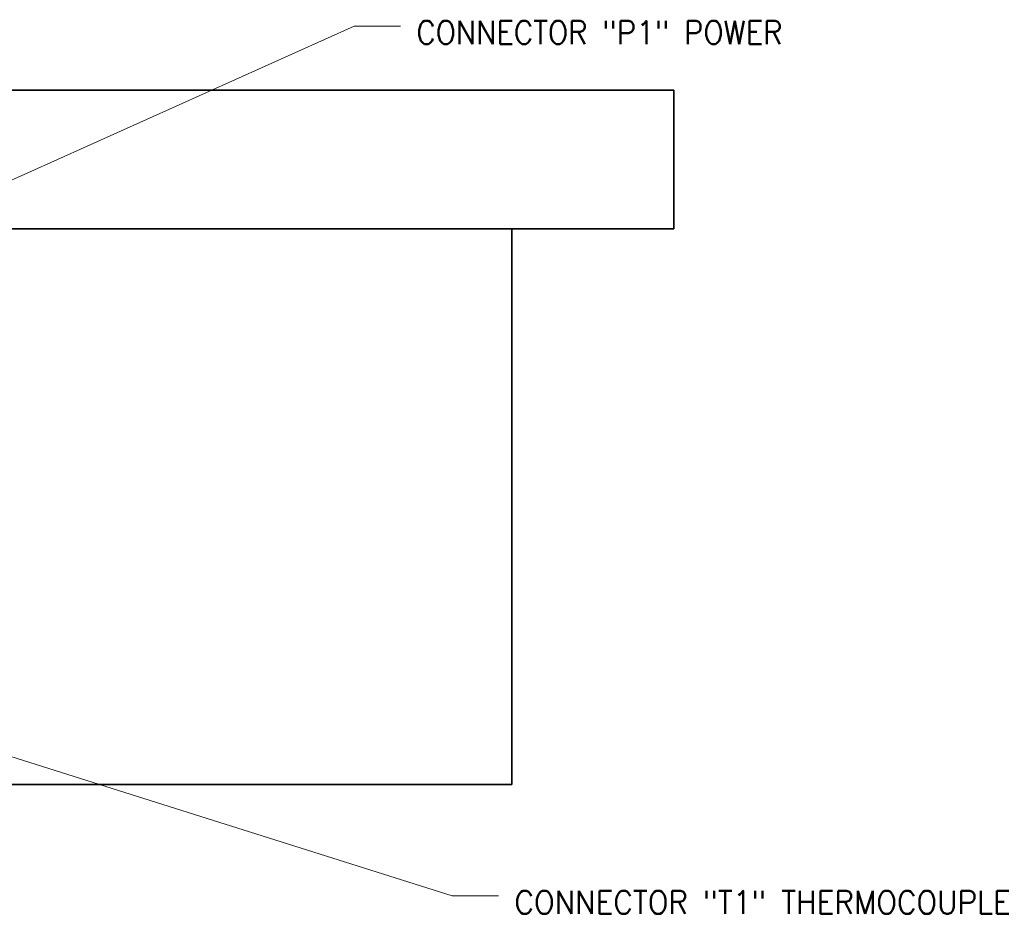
# Model space of a CAD drawing. Header units: millimetres. Extents: x 0 to 1189, y 0 to 841.
# Tile 54 of 84: x 276 to 383, y 551 to 648. Entities that reach past the tile are written whole.
import ezdxf

# ---------------------------------------------------------------- set-up
doc = ezdxf.new("R2010")
doc.units = ezdxf.units.MM
doc.layers.add('1', color=7, linetype='Continuous')
doc.styles.add('pwfont', font='simplex.shx')

msp = doc.modelspace()

# ---------------------------------------------------------------- linework, layer by layer
at = {"layer": '1', "color": 7, "linetype": 'Continuous', "lineweight": 13}
for p, q in [((312.39, 647.1), (229.19, 609.75)), ((317.39, 647.1), (312.39, 647.1)), ((322.99, 553.16), (236.12, 580.6)), ((327.99, 553.16), (322.99, 553.16))]:
    msp.add_line(p, q, dxfattribs=at)
at = {"layer": '1', "color": 12, "linetype": 'Continuous', "lineweight": 35}
for p, q in [((71.91, 640.19), (346.91, 640.19)), ((346.91, 625.19), (346.91, 640.19)), ((71.91, 625.19), (346.91, 625.19))]:
    msp.add_line(p, q, dxfattribs=at)
at = {"layer": '1', "color": 253, "linetype": 'Continuous', "lineweight": 35}
for p, q in [((89.41, 625.19), (329.41, 625.19)), ((329.41, 565.2), (329.41, 625.19)), ((242.07, 565.2), (329.41, 565.2))]:
    msp.add_line(p, q, dxfattribs=at)

# ---------------------------------------------------------------- texts
at = {"layer": '1', "color": 3, "linetype": 'Continuous', "lineweight": 13, "char_height": 2.5, "attachment_point": 7, "line_spacing_factor": 0.903614, "style": 'pwfont'}
for s, insert in [('\\W0.9277;CONNECTOR "P1" POWER', (319.11, 645.16)), ('\\W0.9406;CONNECTOR "T1" THERMOCOUPLE', (329.71, 551.22))]:
    msp.add_mtext(s, dxfattribs=dict(at, insert=insert))

doc.saveas('drawing.dxf')
